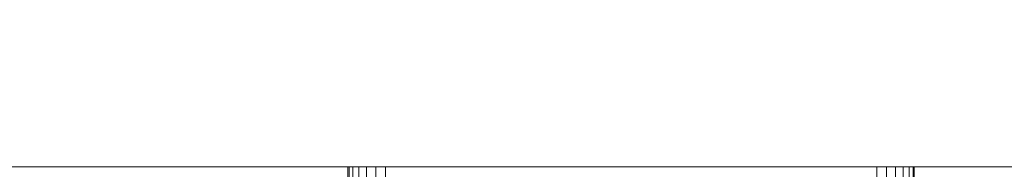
# Model space of a CAD drawing. Header units: millimetres. Extents: x -15489 to 15034, y -13406 to 13375.
# Tile 13 of 16: x -675 to -413, y -2391 to -2351. Entities that reach past the tile are written whole.
import ezdxf

# ---------------------------------------------------------------- set-up
doc = ezdxf.new("R2010")
doc.units = ezdxf.units.MM
doc.layers.add('A-WALL', color=113, linetype='Continuous', lineweight=9)
doc.layers.add('P-SANR-FIXT', color=6, linetype='Continuous', lineweight=9)

# ---------------------------------------------------------------- blocks, each defined once
blk = doc.blocks.new('FFAS0926-709GL0BF0_REVIT - EasySET for Head Shower-336971-_3D_')
at = {"layer": 'P-SANR-FIXT'}
mesh = blk.add_polyface(dxfattribs=at)
corners = [(49.5, 100, 790), (49.84, 100, 792.59), (50.84, 100, 795), (52.43, 100, 797.07), (54.5, 100, 798.66), (56.91, 100, 799.66), (59.5, 100, 800), (59.5, 113.5, 800), (56.91, 113.5, 799.66), (54.5, 113.5, 798.66), (52.43, 113.5, 797.07), (50.84, 113.5, 795), (49.84, 113.5, 792.59), (49.5, 113.5, 790)]
mesh.append_faces([[corners[k] for k in face] for face in [(7, 8, 5, 6), (0, 1, 12, 13)]], dxfattribs={"vtx1": -1})
mesh.append_faces([[corners[k] for k in face] for face in [(8, 9, 4, 5), (3, 4, 9, 10), (10, 11, 2, 3), (11, 12, 1, 2)]], dxfattribs={"vtx1": -1, "vtx3": -1})
mesh = blk.add_polyface(dxfattribs=at)
corners = [(49.5, 100, 790), (49.5, 113.5, 790), (49.5, 113.5, 659), (49.5, 100, 659)]
mesh.append_faces([[corners[k] for k in face] for face in [(0, 1, 2, 3)]])
mesh = blk.add_polyface(dxfattribs=at)
corners = [(59.5, 100, 649), (56.91, 100, 649.34), (54.5, 100, 650.34), (52.43, 100, 651.93), (50.84, 100, 654), (49.84, 100, 656.41), (49.5, 100, 659), (49.5, 113.5, 659), (49.84, 113.5, 656.41), (50.84, 113.5, 654), (52.43, 113.5, 651.93), (54.5, 113.5, 650.34), (56.91, 113.5, 649.34), (59.5, 113.5, 649)]
mesh.append_faces([[corners[k] for k in face] for face in [(7, 8, 5, 6), (0, 1, 12, 13)]], dxfattribs={"vtx1": -1})
mesh.append_faces([[corners[k] for k in face] for face in [(8, 9, 4, 5), (3, 4, 9, 10), (10, 11, 2, 3), (11, 12, 1, 2)]], dxfattribs={"vtx1": -1, "vtx3": -1})
mesh = blk.add_polyface(dxfattribs=at)
corners = [(59.5, 100, 649), (59.5, 113.5, 649), (190.5, 113.5, 649), (190.5, 100, 649)]
mesh.append_faces([[corners[k] for k in face] for face in [(0, 1, 2, 3)]])
mesh = blk.add_polyface(dxfattribs=at)
corners = [(190.5, 100, 800), (190.5, 113.5, 800), (59.5, 113.5, 800), (59.5, 100, 800)]
mesh.append_faces([[corners[k] for k in face] for face in [(0, 1, 2, 3)]])
mesh = blk.add_polyface(dxfattribs=at)
corners = [(200.5, 100, 659), (200.16, 100, 656.41), (199.16, 100, 654), (197.57, 100, 651.93), (195.5, 100, 650.34), (193.09, 100, 649.34), (190.5, 100, 649), (190.5, 113.5, 649), (193.09, 113.5, 649.34), (195.5, 113.5, 650.34), (197.57, 113.5, 651.93), (199.16, 113.5, 654), (200.16, 113.5, 656.41), (200.5, 113.5, 659)]
mesh.append_faces([[corners[k] for k in face] for face in [(7, 8, 5, 6), (0, 1, 12, 13)]], dxfattribs={"vtx1": -1})
mesh.append_faces([[corners[k] for k in face] for face in [(8, 9, 4, 5), (3, 4, 9, 10), (10, 11, 2, 3), (11, 12, 1, 2)]], dxfattribs={"vtx1": -1, "vtx3": -1})
mesh = blk.add_polyface(dxfattribs=at)
corners = [(190.5, 100, 800), (193.09, 100, 799.66), (195.5, 100, 798.66), (197.57, 100, 797.07), (199.16, 100, 795), (200.16, 100, 792.59), (200.5, 100, 790), (200.5, 113.5, 790), (200.16, 113.5, 792.59), (199.16, 113.5, 795), (197.57, 113.5, 797.07), (195.5, 113.5, 798.66), (193.09, 113.5, 799.66), (190.5, 113.5, 800)]
mesh.append_faces([[corners[k] for k in face] for face in [(7, 8, 5, 6), (0, 1, 12, 13)]], dxfattribs={"vtx1": -1})
mesh.append_faces([[corners[k] for k in face] for face in [(8, 9, 4, 5), (3, 4, 9, 10), (10, 11, 2, 3), (11, 12, 1, 2)]], dxfattribs={"vtx1": -1, "vtx3": -1})
mesh = blk.add_polyface(dxfattribs=at)
corners = [(200.5, 100, 659), (200.5, 113.5, 659), (200.5, 113.5, 790), (200.5, 100, 790)]
mesh.append_faces([[corners[k] for k in face] for face in [(0, 1, 2, 3)]])
mesh = blk.add_polyface(dxfattribs=at)
corners = [(59.5, 100, 800), (56.91, 100, 799.66), (54.5, 100, 798.66), (52.43, 100, 797.07), (50.84, 100, 795), (49.84, 100, 792.59), (49.5, 100, 790), (49.5, 100, 659), (49.84, 100, 656.41), (50.84, 100, 654), (52.43, 100, 651.93), (54.5, 100, 650.34), (56.91, 100, 649.34), (59.5, 100, 649), (190.5, 100, 649), (193.09, 100, 649.34), (195.5, 100, 650.34), (197.57, 100, 651.93), (199.16, 100, 654), (200.16, 100, 656.41), (200.5, 100, 659), (200.5, 100, 790), (200.16, 100, 792.59), (199.16, 100, 795), (197.57, 100, 797.07), (195.5, 100, 798.66), (193.09, 100, 799.66), (190.5, 100, 800)]
mesh.append_faces([[corners[k] for k in face] for face in [(20, 14, 15, 19), (11, 7, 8), (20, 6, 7), (21, 26, 27, 20)]], dxfattribs={"vtx0": -1, "vtx2": -1})
mesh.append_faces([[corners[k] for k in face] for face in [(20, 27, 0, 6)]], dxfattribs={"vtx0": -1, "vtx2": -1, "vtx3": -1})
mesh.append_faces([[corners[k] for k in face] for face in [(25, 26, 23, 24)]], dxfattribs={"vtx1": -1})
mesh.append_faces([[corners[k] for k in face] for face in [(13, 14, 20, 7)]], dxfattribs={"vtx1": -1, "vtx2": -1, "vtx3": -1})
mesh.append_faces([[corners[k] for k in face] for face in [(17, 18, 19), (9, 10, 11, 8), (0, 1, 2)]], dxfattribs={"vtx2": -1})
mesh.append_faces([[corners[k] for k in face] for face in [(15, 16, 17, 19), (11, 12, 13, 7), (21, 22, 23, 26), (4, 5, 6, 0), (2, 3, 4, 0)]], dxfattribs={"vtx2": -1, "vtx3": -1})

msp = doc.modelspace()

# ---------------------------------------------------------------- block references
at = {"layer": 'P-SANR-FIXT', "rotation": 180}
msp.add_blockref('FFAS0926-709GL0BF0_REVIT - EasySET for Head Shower-336971-_3D_', (-387.37, -2290.12, -300), dxfattribs=at)

# ---------------------------------------------------------------- meshes
at = {"layer": 'A-WALL'}
mesh = msp.add_polyface(dxfattribs=at)
corners = [(-4087.87, -2390.12), (-4087.87, -2190.12), (4312.13, -2190.12), (4312.13, -2390.12)]
mesh.append_faces([[corners[k] for k in face] for face in [(0, 1, 2, 3)]])
mesh = msp.add_polyface(dxfattribs=at)
corners = [(4312.13, -2390.12, 8000), (4312.13, -2190.12, 8000), (-4087.87, -2190.12, 8000), (-4087.87, -2390.12, 8000)]
mesh.append_faces([[corners[k] for k in face] for face in [(0, 1, 2, 3)]])
mesh = msp.add_polyface(dxfattribs=at)
corners = [(4312.13, -2390.12), (4312.13, -2390.12, 8000), (-4087.87, -2390.12, 8000), (-4087.87, -2390.12)]
mesh.append_faces([[corners[k] for k in face] for face in [(0, 1, 2, 3)]])

doc.saveas('drawing.dxf')
